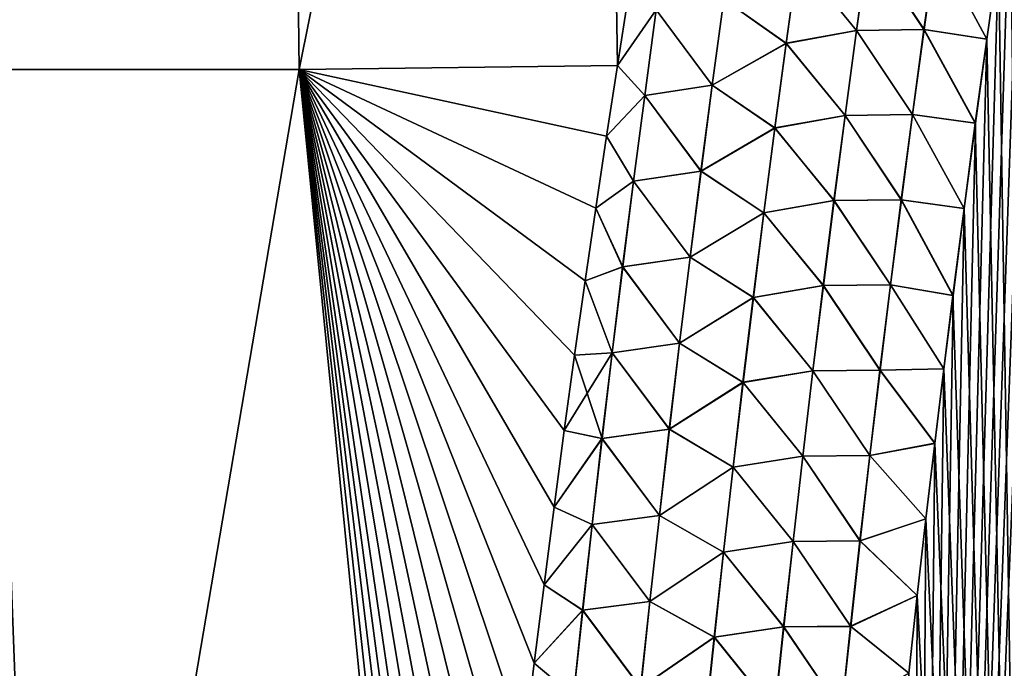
# Model space of a CAD drawing. Header units: metres. Extents: x -109 to 109, y -505 to 40.
# Tile 221 of 256: x 64.15 to 68.76, y -89.53 to -86.5. Entities that reach past the tile are written whole.
import ezdxf

# ---------------------------------------------------------------- set-up
doc = ezdxf.new("R2010")
doc.units = ezdxf.units.M
doc.layers.add('solid_K244224000C74', color=7, linetype='CONTINUOUS')

msp = doc.modelspace()

# ---------------------------------------------------------------- linework, layer by layer
at = {"layer": 'solid_K244224000C74'}
for points in [[(64.024048, -86.734787, -19.950665), (63.977318, -79.883408, -18.383152), (65.37841, -79.883408, -19.263128)], [(64.024048, -86.734787, 19.950666), (65.378426, -79.883408, 19.263136), (63.977337, -79.883408, 18.383165)], [(65.46019, -86.734787, -20.779823), (64.024048, -86.734787, -19.950665), (65.37841, -79.883408, -19.263128)], [(64.024048, -86.734787, 19.950666), (65.46019, -86.734787, 20.779823), (65.378426, -79.883408, 19.263136)], [(65.46019, -86.734787, -20.779823), (65.37841, -79.883408, -19.263128), (66.841042, -79.883408, -20.036524)], [(65.46019, -86.734787, 20.779823), (66.841049, -79.883408, 20.036528), (65.378426, -79.883408, 19.263136)], [(66.949287, -86.715988, -21.501663), (65.46019, -86.734787, -20.779823), (66.841042, -79.883408, -20.036524)], [(65.46019, -86.734787, 20.779823), (66.949287, -86.715988, 21.501663), (66.841049, -79.883408, 20.036528)], [(67.001762, -86.384468, -21.466656), (66.949287, -86.715988, -21.501663), (66.841042, -79.883408, -20.036524)], [(66.949287, -86.715988, 21.501663), (67.001747, -86.384529, 21.466661), (66.841049, -79.883408, 20.036528)], [(68.308258, -100.941628, -22.140448), (68.898781, -85.089912, -21.29838), (68.955666, -84.729202, -21.25939)], [(68.970329, -101.255295, -21.829725), (68.308258, -100.941628, -22.140448), (68.955666, -84.729202, -21.25939)], [(68.308258, -100.941628, -22.140448), (68.842354, -85.456261, -21.337597), (68.898781, -85.089912, -21.29838)], [(68.308258, -100.941628, -22.140448), (68.786491, -85.828598, -21.376991), (68.842354, -85.456261, -21.337597)], [(68.308258, -100.941628, -22.140448), (68.7313, -86.207245, -21.416521), (68.786491, -85.828598, -21.376991)], [(68.97036, -101.255302, 21.829714), (68.786438, -85.828926, 21.377028), (68.731255, -86.207573, 21.416553)], [(68.067314, -86.551926, 21.637554), (68.122452, -86.1549, 21.594807), (67.792366, -86.217148, 21.619104)], [(67.793037, -86.217255, -21.619133), (68.123177, -86.155014, -21.594721), (68.068054, -86.552048, -21.637463)], [(68.382973, -86.548141, 21.568443), (68.122452, -86.1549, 21.594807), (68.067314, -86.551926, 21.637554)], [(68.068054, -86.552048, -21.637463), (68.123177, -86.155014, -21.594721), (68.383698, -86.548279, -21.568233)], [(68.382973, -86.548141, 21.568443), (68.438576, -86.150978, 21.526648), (68.122452, -86.1549, 21.594807)], [(68.123177, -86.155014, -21.594721), (68.439293, -86.151115, -21.526442), (68.383698, -86.548279, -21.568233)], [(68.382973, -86.548141, 21.568443), (68.676849, -86.59288, 21.456167), (68.438576, -86.150978, 21.526648)], [(68.383698, -86.548279, -21.568233), (68.439293, -86.151115, -21.526442), (68.676895, -86.59256, -21.456135)], [(68.438576, -86.150978, 21.526648), (68.676849, -86.59288, 21.456167), (68.731255, -86.207573, 21.416553)], [(68.439293, -86.151115, -21.526442), (68.7313, -86.207245, -21.416521), (68.676895, -86.59256, -21.456135)], [(68.308258, -100.941628, -22.140448), (68.676895, -86.59256, -21.456135), (68.7313, -86.207245, -21.416521)], [(68.97036, -101.255302, 21.829714), (68.731255, -86.207573, 21.416553), (68.676849, -86.59288, 21.456167)], [(67.737961, -86.612503, 21.662544), (67.792366, -86.217148, 21.619104), (67.446899, -86.406281, 21.607224)], [(67.447472, -86.406357, -21.607338), (67.793037, -86.217255, -21.619133), (67.738647, -86.61261, -21.662571)], [(68.067314, -86.551926, 21.637554), (67.792366, -86.217148, 21.619104), (67.737961, -86.612503, 21.662544)], [(67.738647, -86.61261, -21.662571), (67.793037, -86.217255, -21.619133), (68.068054, -86.552048, -21.637463)], [(67.131226, -86.456299, -21.530376), (66.949287, -86.715988, -21.501663), (67.001762, -86.384468, -21.466656)], [(67.130905, -86.456268, 21.530256), (67.001747, -86.384529, 21.466661), (66.949287, -86.715988, 21.501663)], [(67.392532, -86.807693, 21.651957), (67.446899, -86.406281, 21.607224), (67.130905, -86.456268, 21.530256)], [(67.131226, -86.456299, -21.530376), (67.447472, -86.406357, -21.607338), (67.393127, -86.80777, -21.652073)], [(67.737961, -86.612503, 21.662544), (67.446899, -86.406281, 21.607224), (67.392532, -86.807693, 21.651957)], [(67.393127, -86.80777, -21.652073), (67.447472, -86.406357, -21.607338), (67.738647, -86.61261, -21.662571)], [(67.076775, -86.856361, 21.575684), (67.130905, -86.456268, 21.530256), (66.949287, -86.715988, 21.501663)], [(67.077118, -86.8564, -21.575811), (66.949287, -86.715988, -21.501663), (67.131226, -86.456299, -21.530376)], [(67.392532, -86.807693, 21.651957), (67.130905, -86.456268, 21.530256), (67.076775, -86.856361, 21.575684)], [(67.077118, -86.8564, -21.575811), (67.131226, -86.456299, -21.530376), (67.393127, -86.80777, -21.652073)], [(68.013855, -86.949257, 21.679665), (68.067314, -86.551926, 21.637554), (67.737961, -86.612503, 21.662544)], [(67.738647, -86.61261, -21.662571), (68.068054, -86.552048, -21.637463), (68.014603, -86.949379, -21.679571)], [(68.329048, -86.945633, 21.609636), (68.067314, -86.551926, 21.637554), (68.013855, -86.949257, 21.679665)], [(68.014603, -86.949379, -21.679571), (68.068054, -86.552048, -21.637463), (68.329788, -86.94577, -21.609419)], [(68.329048, -86.945633, 21.609636), (68.382973, -86.548141, 21.568443), (68.067314, -86.551926, 21.637554)], [(68.068054, -86.552048, -21.637463), (68.383698, -86.548279, -21.568233), (68.329788, -86.94577, -21.609419)], [(68.329048, -86.945633, 21.609636), (68.623337, -86.985191, 21.495817), (68.382973, -86.548141, 21.568443)], [(68.329788, -86.94577, -21.609419), (68.383698, -86.548279, -21.568233), (68.623375, -86.984886, -21.495787)], [(68.382973, -86.548141, 21.568443), (68.623337, -86.985191, 21.495817), (68.676849, -86.59288, 21.456167)], [(68.383698, -86.548279, -21.568233), (68.676895, -86.59256, -21.456135), (68.623375, -86.984886, -21.495787)], [(67.685204, -87.008133, 21.705324), (67.737961, -86.612503, 21.662544), (67.392532, -86.807693, 21.651957)], [(67.393127, -86.80777, -21.652073), (67.738647, -86.61261, -21.662571), (67.685905, -87.008232, -21.705347)], [(68.013855, -86.949257, 21.679665), (67.737961, -86.612503, 21.662544), (67.685204, -87.008133, 21.705324)], [(67.685905, -87.008232, -21.705347), (67.738647, -86.61261, -21.662571), (68.014603, -86.949379, -21.679571)], [(68.308258, -100.941628, -22.140448), (68.623375, -86.984886, -21.495787), (68.676895, -86.59256, -21.456135)], [(68.97036, -101.255302, 21.829714), (68.676849, -86.59288, 21.456167), (68.623337, -86.985191, 21.495817)], [(66.898262, -87.046806, -21.536142), (65.46019, -86.734787, -20.779823), (66.949287, -86.715988, -21.501663)], [(66.898254, -87.046852, 21.536148), (66.949287, -86.715988, 21.501663), (65.46019, -86.734787, 20.779823)], [(67.076775, -86.856361, 21.575684), (66.949287, -86.715988, 21.501663), (66.898254, -87.046852, 21.536148)], [(67.077118, -86.8564, -21.575811), (66.898262, -87.046806, -21.536142), (66.949287, -86.715988, -21.501663)], [(64.28318, -93.64727, -21.160151), (62.514496, -93.622734, -20.032114), (64.024048, -86.734787, -19.950665)], [(62.514496, -93.622719, 20.03211), (64.28318, -93.64727, 21.160152), (64.024048, -86.734787, 19.950666)], [(64.28318, -93.64727, -21.160151), (64.024048, -86.734787, -19.950665), (65.46019, -86.734787, -20.779823)], [(64.28318, -93.64727, 21.160152), (65.46019, -86.734787, 20.779823), (64.024048, -86.734787, 19.950666)], [(66.144432, -93.622734, -22.127859), (64.28318, -93.64727, -21.160151), (65.46019, -86.734787, -20.779823)], [(64.28318, -93.64727, 21.160152), (66.144432, -93.622734, 22.127859), (65.46019, -86.734787, 20.779823)], [(66.173653, -93.267532, -22.100721), (66.144432, -93.622734, -22.127859), (65.46019, -86.734787, -20.779823)], [(66.203712, -92.916191, -22.073299), (66.173653, -93.267532, -22.100721), (65.46019, -86.734787, -20.779823)], [(66.234566, -92.568527, -22.045578), (66.203712, -92.916191, -22.073299), (65.46019, -86.734787, -20.779823)], [(66.266167, -92.22438, -22.017546), (66.234566, -92.568527, -22.045578), (65.46019, -86.734787, -20.779823)], [(66.304916, -91.81942, -21.983906), (66.266167, -92.22438, -22.017546), (65.46019, -86.734787, -20.779823)], [(66.344872, -91.420563, -21.950138), (66.304916, -91.81942, -21.983906), (65.46019, -86.734787, -20.779823)], [(66.385956, -91.027573, -21.916241), (66.344872, -91.420563, -21.950138), (65.46019, -86.734787, -20.779823)], [(66.428123, -90.640213, -21.88221), (66.385956, -91.027573, -21.916241), (65.46019, -86.734787, -20.779823)], [(66.471306, -90.25824, -21.848038), (66.428123, -90.640213, -21.88221), (65.46019, -86.734787, -20.779823)], [(66.51545, -89.881416, -21.813713), (66.471306, -90.25824, -21.848038), (65.46019, -86.734787, -20.779823)], [(66.560501, -89.509499, -21.779226), (66.51545, -89.881416, -21.813713), (65.46019, -86.734787, -20.779823)], [(66.606407, -89.14225, -21.744558), (66.560501, -89.509499, -21.779226), (65.46019, -86.734787, -20.779823)], [(66.653114, -88.779457, -21.709698), (66.606407, -89.14225, -21.744558), (65.46019, -86.734787, -20.779823)], [(66.700668, -88.421745, -21.674803), (66.653114, -88.779457, -21.709698), (65.46019, -86.734787, -20.779823)], [(66.749084, -88.069305, -21.639954), (66.700668, -88.421745, -21.674803), (65.46019, -86.734787, -20.779823)], [(66.798309, -87.721954, -21.605146), (66.749084, -88.069305, -21.639954), (65.46019, -86.734787, -20.779823)], [(66.847923, -87.382065, -21.570633), (66.798309, -87.721954, -21.605146), (65.46019, -86.734787, -20.779823)], [(66.898262, -87.046806, -21.536142), (66.847923, -87.382065, -21.570633), (65.46019, -86.734787, -20.779823)], [(66.847908, -87.382164, 21.570642), (66.898254, -87.046852, 21.536148), (65.46019, -86.734787, 20.779823)], [(66.798286, -87.722107, 21.605162), (66.847908, -87.382164, 21.570642), (65.46019, -86.734787, 20.779823)], [(66.749062, -88.069458, 21.639969), (66.798286, -87.722107, 21.605162), (65.46019, -86.734787, 20.779823)], [(66.700645, -88.42189, 21.674818), (66.749062, -88.069458, 21.639969), (65.46019, -86.734787, 20.779823)], [(66.653091, -88.779602, 21.709711), (66.700645, -88.42189, 21.674818), (65.46019, -86.734787, 20.779823)], [(66.606384, -89.142387, 21.744572), (66.653091, -88.779602, 21.709711), (65.46019, -86.734787, 20.779823)], [(66.560486, -89.509636, 21.77924), (66.606384, -89.142387, 21.744572), (65.46019, -86.734787, 20.779823)], [(66.515434, -89.881554, 21.813726), (66.560486, -89.509636, 21.77924), (65.46019, -86.734787, 20.779823)], [(66.471291, -90.258369, 21.848049), (66.515434, -89.881554, 21.813726), (65.46019, -86.734787, 20.779823)], [(66.428108, -90.640343, 21.882221), (66.471291, -90.258369, 21.848049), (65.46019, -86.734787, 20.779823)], [(66.385941, -91.027702, 21.91625), (66.428108, -90.640343, 21.882221), (65.46019, -86.734787, 20.779823)], [(66.344856, -91.420685, 21.950148), (66.385941, -91.027702, 21.91625), (65.46019, -86.734787, 20.779823)], [(66.304909, -91.819534, 21.983915), (66.344856, -91.420685, 21.950148), (65.46019, -86.734787, 20.779823)], [(66.266159, -92.224487, 22.017553), (66.304909, -91.819534, 21.983915), (65.46019, -86.734787, 20.779823)], [(66.234558, -92.568611, 22.045584), (66.266159, -92.224487, 22.017553), (65.46019, -86.734787, 20.779823)], [(66.203712, -92.916245, 22.073303), (66.234558, -92.568611, 22.045584), (65.46019, -86.734787, 20.779823)], [(66.173645, -93.267563, 22.100725), (66.203712, -92.916245, 22.073303), (65.46019, -86.734787, 20.779823)], [(66.144432, -93.622734, 22.127859), (66.173645, -93.267563, 22.100725), (65.46019, -86.734787, 20.779823)], [(67.339859, -87.209373, 21.69598), (67.392532, -86.807693, 21.651957), (67.076775, -86.856361, 21.575684)], [(67.077118, -86.8564, -21.575811), (67.393127, -86.80777, -21.652073), (67.340469, -87.20945, -21.696098)], [(67.685204, -87.008133, 21.705324), (67.392532, -86.807693, 21.651957), (67.339859, -87.209373, 21.69598)], [(67.340469, -87.20945, -21.696098), (67.393127, -86.80777, -21.652073), (67.685905, -87.008232, -21.705347)], [(67.02433, -87.256706, 21.620375), (67.076775, -86.856361, 21.575684), (66.898254, -87.046852, 21.536148)], [(67.024696, -87.256744, -21.62051), (66.898262, -87.046806, -21.536142), (67.077118, -86.8564, -21.575811)], [(67.339859, -87.209373, 21.69598), (67.076775, -86.856361, 21.575684), (67.02433, -87.256706, 21.620375)], [(67.024696, -87.256744, -21.62051), (67.077118, -86.8564, -21.575811), (67.340469, -87.20945, -21.696098)], [(68.276779, -87.343437, 21.650219), (68.329048, -86.945633, 21.609636), (68.013855, -86.949257, 21.679665)], [(68.014603, -86.949379, -21.679571), (68.329788, -86.94577, -21.609419), (68.277534, -87.343575, -21.649994)], [(68.276779, -87.343437, 21.650219), (68.570778, -87.384727, 21.535469), (68.329048, -86.945633, 21.609636)], [(68.277534, -87.343575, -21.649994), (68.329788, -86.94577, -21.609419), (68.570816, -87.38443, -21.535439)], [(68.329048, -86.945633, 21.609636), (68.570778, -87.384727, 21.535469), (68.623337, -86.985191, 21.495817)], [(68.329788, -86.94577, -21.609419), (68.623375, -86.984886, -21.495787), (68.570816, -87.38443, -21.535439)], [(67.962036, -87.346886, 21.721136), (68.013855, -86.949257, 21.679665), (67.685204, -87.008133, 21.705324)], [(67.685905, -87.008232, -21.705347), (68.014603, -86.949379, -21.679571), (67.962799, -87.347, -21.721037)], [(68.276779, -87.343437, 21.650219), (68.013855, -86.949257, 21.679665), (67.962036, -87.346886, 21.721136)], [(67.962799, -87.347, -21.721037), (68.014603, -86.949379, -21.679571), (68.277534, -87.343575, -21.649994)], [(68.308258, -100.941628, -22.140448), (68.570816, -87.38443, -21.535439), (68.623375, -86.984886, -21.495787)], [(68.97036, -101.255302, 21.829714), (68.623337, -86.985191, 21.495817), (68.570778, -87.384727, 21.535469)], [(67.634071, -87.40403, 21.747438), (67.685204, -87.008133, 21.705324), (67.339859, -87.209373, 21.69598)], [(67.340469, -87.20945, -21.696098), (67.685905, -87.008232, -21.705347), (67.634789, -87.404129, -21.747459)], [(67.962036, -87.346886, 21.721136), (67.685204, -87.008133, 21.705324), (67.634071, -87.40403, 21.747438)], [(67.634789, -87.404129, -21.747459), (67.685905, -87.008232, -21.705347), (67.962799, -87.347, -21.721037)], [(67.02433, -87.256706, 21.620375), (66.898254, -87.046852, 21.536148), (66.847908, -87.382164, 21.570642)], [(67.024696, -87.256744, -21.62051), (66.847923, -87.382065, -21.570633), (66.898262, -87.046806, -21.536142)], [(67.288849, -87.611313, 21.739285), (67.339859, -87.209373, 21.69598), (67.02433, -87.256706, 21.620375)], [(67.024696, -87.256744, -21.62051), (67.340469, -87.20945, -21.696098), (67.289474, -87.611389, -21.739405)], [(67.634071, -87.40403, 21.747438), (67.339859, -87.209373, 21.69598), (67.288849, -87.611313, 21.739285)], [(67.289474, -87.611389, -21.739405), (67.340469, -87.20945, -21.696098), (67.634789, -87.404129, -21.747459)], [(66.973541, -87.657288, 21.664328), (67.02433, -87.256706, 21.620375), (66.847908, -87.382164, 21.570642)], [(66.973938, -87.657326, -21.664471), (66.847923, -87.382065, -21.570633), (67.024696, -87.256744, -21.62051)], [(67.288849, -87.611313, 21.739285), (67.02433, -87.256706, 21.620375), (66.973541, -87.657288, 21.664328)], [(66.973938, -87.657326, -21.664471), (67.024696, -87.256744, -21.62051), (67.289474, -87.611389, -21.739405)], [(67.911835, -87.744789, 21.761961), (67.962036, -87.346886, 21.721136), (67.634071, -87.40403, 21.747438)], [(67.634789, -87.404129, -21.747459), (67.962799, -87.347, -21.721037), (67.912613, -87.744904, -21.761858)], [(68.226151, -87.741539, 21.690184), (67.962036, -87.346886, 21.721136), (67.911835, -87.744789, 21.761961)], [(67.912613, -87.744904, -21.761858), (67.962799, -87.347, -21.721037), (68.226913, -87.741676, -21.689953)], [(68.226151, -87.741539, 21.690184), (68.276779, -87.343437, 21.650219), (67.962036, -87.346886, 21.721136)], [(67.962799, -87.347, -21.721037), (68.277534, -87.343575, -21.649994), (68.226913, -87.741676, -21.689953)], [(68.226151, -87.741539, 21.690184), (68.518875, -87.790657, 21.575232), (68.276779, -87.343437, 21.650219)], [(68.226913, -87.741676, -21.689953), (68.277534, -87.343575, -21.649994), (68.518913, -87.790359, -21.575203)], [(68.276779, -87.343437, 21.650219), (68.518875, -87.790657, 21.575232), (68.570778, -87.384727, 21.535469)], [(68.277534, -87.343575, -21.649994), (68.570816, -87.38443, -21.535439), (68.518913, -87.790359, -21.575203)], [(66.973541, -87.657288, 21.664328), (66.847908, -87.382164, 21.570642), (66.798286, -87.722107, 21.605162)], [(66.973938, -87.657326, -21.664471), (66.798309, -87.721954, -21.605146), (66.847923, -87.382065, -21.570633)], [(67.584541, -87.800186, 21.788881), (67.634071, -87.40403, 21.747438), (67.288849, -87.611313, 21.739285)], [(67.289474, -87.611389, -21.739405), (67.634789, -87.404129, -21.747459), (67.585281, -87.800293, -21.788902)], [(67.911835, -87.744789, 21.761961), (67.634071, -87.40403, 21.747438), (67.584541, -87.800186, 21.788881)], [(67.585281, -87.800293, -21.788902), (67.634789, -87.404129, -21.747459), (67.912613, -87.744904, -21.761858)], [(68.308258, -100.941628, -22.140448), (68.518913, -87.790359, -21.575203), (68.570816, -87.38443, -21.535439)], [(68.97036, -101.255302, 21.829714), (68.570778, -87.384727, 21.535469), (68.518875, -87.790657, 21.575232)], [(67.239471, -88.013496, 21.781868), (67.288849, -87.611313, 21.739285), (66.973541, -87.657288, 21.664328)], [(66.973938, -87.657326, -21.664471), (67.289474, -87.611389, -21.739405), (67.24012, -88.013573, -21.78199)], [(67.584541, -87.800186, 21.788881), (67.288849, -87.611313, 21.739285), (67.239471, -88.013496, 21.781868)], [(67.24012, -88.013573, -21.78199), (67.289474, -87.611389, -21.739405), (67.585281, -87.800293, -21.788902)], [(66.924377, -88.058105, 21.707535), (66.973541, -87.657288, 21.664328), (66.798286, -87.722107, 21.605162)], [(66.924797, -88.058144, -21.707685), (66.798309, -87.721954, -21.605146), (66.973938, -87.657326, -21.664471)], [(67.239471, -88.013496, 21.781868), (66.973541, -87.657288, 21.664328), (66.924377, -88.058105, 21.707535)], [(66.924797, -88.058144, -21.707685), (66.973938, -87.657326, -21.664471), (67.24012, -88.013573, -21.78199)], [(66.924377, -88.058105, 21.707535), (66.798286, -87.722107, 21.605162), (66.749062, -88.069458, 21.639969)], [(66.924797, -88.058144, -21.707685), (66.749084, -88.069305, -21.639954), (66.798309, -87.721954, -21.605146)], [(67.863235, -88.142967, 21.802135), (67.911835, -87.744789, 21.761961), (67.584541, -87.800186, 21.788881)], [(67.585281, -87.800293, -21.788902), (67.912613, -87.744904, -21.761858), (67.864029, -88.143082, -21.802025)], [(68.177124, -88.139938, 21.729527), (67.911835, -87.744789, 21.761961), (67.863235, -88.142967, 21.802135)], [(67.864029, -88.143082, -21.802025), (67.912613, -87.744904, -21.761858), (68.17791, -88.140068, -21.729286)], [(68.177124, -88.139938, 21.729527), (68.226151, -87.741539, 21.690184), (67.911835, -87.744789, 21.761961)], [(67.912613, -87.744904, -21.761858), (68.226913, -87.741676, -21.689953), (68.17791, -88.140068, -21.729286)], [(68.177124, -88.139938, 21.729527), (68.476143, -88.133858, 21.608437), (68.226151, -87.741539, 21.690184)], [(68.17791, -88.140068, -21.729286), (68.226913, -87.741676, -21.689953), (68.476181, -88.133568, -21.60841)], [(68.226151, -87.741539, 21.690184), (68.476143, -88.133858, 21.608437), (68.518875, -87.790657, 21.575232)], [(68.226913, -87.741676, -21.689953), (68.518913, -87.790359, -21.575203), (68.476181, -88.133568, -21.60841)], [(67.536591, -88.196594, 21.829651), (67.584541, -87.800186, 21.788881), (67.239471, -88.013496, 21.781868)], [(67.24012, -88.013573, -21.78199), (67.585281, -87.800293, -21.788902), (67.537338, -88.196701, -21.829668)], [(67.863235, -88.142967, 21.802135), (67.584541, -87.800186, 21.788881), (67.536591, -88.196594, 21.829651)], [(67.537338, -88.196701, -21.829668), (67.585281, -87.800293, -21.788902), (67.864029, -88.143082, -21.802025)], [(68.308258, -100.941628, -22.140448), (68.476181, -88.133568, -21.60841), (68.518913, -87.790359, -21.575203)], [(68.97036, -101.255302, 21.829714), (68.518875, -87.790657, 21.575232), (68.476143, -88.133858, 21.608437)], [(67.191704, -88.415924, 21.823725), (67.239471, -88.013496, 21.781868), (66.924377, -88.058105, 21.707535)], [(66.924797, -88.058144, -21.707685), (67.24012, -88.013573, -21.78199), (67.192375, -88.416, -21.823849)], [(67.536591, -88.196594, 21.829651), (67.239471, -88.013496, 21.781868), (67.191704, -88.415924, 21.823725)], [(67.192375, -88.416, -21.823849), (67.24012, -88.013573, -21.78199), (67.537338, -88.196701, -21.829668)], [(66.924377, -88.058105, 21.707535), (66.749062, -88.069458, 21.639969), (66.700645, -88.42189, 21.674818)], [(66.876816, -88.459145, 21.749992), (66.924377, -88.058105, 21.707535), (66.700645, -88.42189, 21.674818)], [(66.877266, -88.459183, -21.750151), (66.700668, -88.421745, -21.674803), (66.749084, -88.069305, -21.639954)], [(66.877266, -88.459183, -21.750151), (66.749084, -88.069305, -21.639954), (66.924797, -88.058144, -21.707685)], [(67.191704, -88.415924, 21.823725), (66.924377, -88.058105, 21.707535), (66.876816, -88.459145, 21.749992)], [(66.877266, -88.459183, -21.750151), (66.924797, -88.058144, -21.707685), (67.192375, -88.416, -21.823849)], [(67.816216, -88.541405, 21.84165), (67.863235, -88.142967, 21.802135), (67.536591, -88.196594, 21.829651)], [(67.537338, -88.196701, -21.829668), (67.864029, -88.143082, -21.802025), (67.817024, -88.541519, -21.841536)], [(68.129684, -88.538612, 21.768238), (67.863235, -88.142967, 21.802135), (67.816216, -88.541405, 21.84165)], [(67.817024, -88.541519, -21.841536), (67.864029, -88.143082, -21.802025), (68.130478, -88.538742, -21.767992)], [(68.129684, -88.538612, 21.768238), (68.177124, -88.139938, 21.729527), (67.863235, -88.142967, 21.802135)], [(67.864029, -88.143082, -21.802025), (68.17791, -88.140068, -21.729286), (68.130478, -88.538742, -21.767992)], [(68.129684, -88.538612, 21.768238), (68.433983, -88.481789, 21.641665), (68.177124, -88.139938, 21.729527)], [(68.130478, -88.538742, -21.767992), (68.17791, -88.140068, -21.729286), (68.434021, -88.481506, -21.641638)], [(68.177124, -88.139938, 21.729527), (68.433983, -88.481789, 21.641665), (68.476143, -88.133858, 21.608437)], [(68.17791, -88.140068, -21.729286), (68.476181, -88.133568, -21.60841), (68.434021, -88.481506, -21.641638)], [(68.308258, -100.941628, -22.140448), (68.434021, -88.481506, -21.641638), (68.476181, -88.133568, -21.60841)], [(68.97036, -101.255302, 21.829714), (68.476143, -88.133858, 21.608437), (68.433983, -88.481789, 21.641665)], [(67.490189, -88.593254, 21.869738), (67.536591, -88.196594, 21.829651), (67.191704, -88.415924, 21.823725)], [(67.192375, -88.416, -21.823849), (67.537338, -88.196701, -21.829668), (67.490959, -88.593353, -21.869755)], [(67.816216, -88.541405, 21.84165), (67.536591, -88.196594, 21.829651), (67.490189, -88.593254, 21.869738)], [(67.490959, -88.593353, -21.869755), (67.537338, -88.196701, -21.829668), (67.817024, -88.541519, -21.841536)], [(67.145523, -88.818581, 21.864851), (67.191704, -88.415924, 21.823725), (66.876816, -88.459145, 21.749992)], [(66.877266, -88.459183, -21.750151), (67.192375, -88.416, -21.823849), (67.146217, -88.818657, -21.864975)], [(67.490189, -88.593254, 21.869738), (67.191704, -88.415924, 21.823725), (67.145523, -88.818581, 21.864851)], [(67.146217, -88.818657, -21.864975), (67.192375, -88.416, -21.823849), (67.490959, -88.593353, -21.869755)], [(66.876816, -88.459145, 21.749992), (66.700645, -88.42189, 21.674818), (66.653091, -88.779602, 21.709711)], [(66.830841, -88.860405, 21.791698), (66.876816, -88.459145, 21.749992), (66.653091, -88.779602, 21.709711)], [(66.877266, -88.459183, -21.750151), (66.653114, -88.779457, -21.709698), (66.700668, -88.421745, -21.674803)], [(66.831314, -88.860443, -21.791862), (66.653114, -88.779457, -21.709698), (66.877266, -88.459183, -21.750151)], [(67.145523, -88.818581, 21.864851), (66.876816, -88.459145, 21.749992), (66.830841, -88.860405, 21.791698)], [(66.831314, -88.860443, -21.791862), (66.877266, -88.459183, -21.750151), (67.146217, -88.818657, -21.864975)], [(68.129684, -88.538612, 21.768238), (68.392479, -88.834686, 21.674873), (68.433983, -88.481789, 21.641665)], [(68.130478, -88.538742, -21.767992), (68.434021, -88.481506, -21.641638), (68.392509, -88.834419, -21.674849)], [(68.308258, -100.941628, -22.140448), (68.392509, -88.834419, -21.674849), (68.434021, -88.481506, -21.641638)], [(68.97036, -101.255302, 21.829714), (68.433983, -88.481789, 21.641665), (68.392479, -88.834686, 21.674873)], [(67.770737, -88.940094, 21.880503), (67.816216, -88.541405, 21.84165), (67.490189, -88.593254, 21.869738)], [(67.490959, -88.593353, -21.869755), (67.817024, -88.541519, -21.841536), (67.771561, -88.940208, -21.880383)], [(68.083809, -88.937553, 21.806314), (67.816216, -88.541405, 21.84165), (67.770737, -88.940094, 21.880503)], [(67.771561, -88.940208, -21.880383), (67.817024, -88.541519, -21.841536), (68.084618, -88.937683, -21.806063)], [(68.083809, -88.937553, 21.806314), (68.129684, -88.538612, 21.768238), (67.816216, -88.541405, 21.84165)], [(67.817024, -88.541519, -21.841536), (68.130478, -88.538742, -21.767992), (68.084618, -88.937683, -21.806063)], [(68.083809, -88.937553, 21.806314), (68.392479, -88.834686, 21.674873), (68.129684, -88.538612, 21.768238)], [(68.084618, -88.937683, -21.806063), (68.130478, -88.538742, -21.767992), (68.392509, -88.834419, -21.674849)], [(67.445313, -88.990135, 21.90914), (67.490189, -88.593254, 21.869738), (67.145523, -88.818581, 21.864851)], [(67.146217, -88.818657, -21.864975), (67.490959, -88.593353, -21.869755), (67.446098, -88.990234, -21.909155)], [(67.770737, -88.940094, 21.880503), (67.490189, -88.593254, 21.869738), (67.445313, -88.990135, 21.90914)], [(67.446098, -88.990234, -21.909155), (67.490959, -88.593353, -21.869755), (67.771561, -88.940208, -21.880383)], [(66.830841, -88.860405, 21.791698), (66.653091, -88.779602, 21.709711), (66.606384, -89.142387, 21.744572)], [(66.831314, -88.860443, -21.791862), (66.606407, -89.14225, -21.744558), (66.653114, -88.779457, -21.709698)], [(67.100906, -89.221458, 21.905239), (67.145523, -88.818581, 21.864851), (66.830841, -88.860405, 21.791698)], [(66.831314, -88.860443, -21.791862), (67.146217, -88.818657, -21.864975), (67.101616, -89.221535, -21.905363)], [(67.445313, -88.990135, 21.90914), (67.145523, -88.818581, 21.864851), (67.100906, -89.221458, 21.905239)], [(67.101616, -89.221535, -21.905363), (67.146217, -88.818657, -21.864975), (67.446098, -88.990234, -21.909155)], [(68.083809, -88.937553, 21.806314), (68.351707, -89.192787, 21.708025), (68.392479, -88.834686, 21.674873)], [(68.084618, -88.937683, -21.806063), (68.392509, -88.834419, -21.674849), (68.351738, -89.19252, -21.708)], [(68.308258, -100.941628, -22.140448), (68.351738, -89.19252, -21.708), (68.392509, -88.834419, -21.674849)], [(68.97036, -101.255302, 21.829714), (68.392479, -88.834686, 21.674873), (68.351707, -89.192787, 21.708025)], [(66.786407, -89.261871, 21.832644), (66.830841, -88.860405, 21.791698), (66.606384, -89.142387, 21.744572)], [(66.786911, -89.261909, -21.832817), (66.606407, -89.14225, -21.744558), (66.831314, -88.860443, -21.791862)], [(67.100906, -89.221458, 21.905239), (66.830841, -88.860405, 21.791698), (66.786407, -89.261871, 21.832644)], [(66.786911, -89.261909, -21.832817), (66.831314, -88.860443, -21.791862), (67.101616, -89.221535, -21.905363)], [(67.726791, -89.339027, 21.918686), (67.770737, -88.940094, 21.880503), (67.445313, -88.990135, 21.90914)], [(67.446098, -88.990234, -21.909155), (67.771561, -88.940208, -21.880383), (67.727631, -89.339134, -21.918562)], [(68.039467, -89.336746, 21.84375), (67.770737, -88.940094, 21.880503), (67.726791, -89.339027, 21.918686)], [(67.727631, -89.339134, -21.918562), (67.771561, -88.940208, -21.880383), (68.040291, -89.336876, -21.843491)], [(68.039467, -89.336746, 21.84375), (68.083809, -88.937553, 21.806314), (67.770737, -88.940094, 21.880503)], [(67.771561, -88.940208, -21.880383), (68.084618, -88.937683, -21.806063), (68.040291, -89.336876, -21.843491)], [(68.039467, -89.336746, 21.84375), (68.351707, -89.192787, 21.708025), (68.083809, -88.937553, 21.806314)], [(68.040291, -89.336876, -21.843491), (68.084618, -88.937683, -21.806063), (68.351738, -89.19252, -21.708)], [(67.401947, -89.387253, 21.947851), (67.445313, -88.990135, 21.90914), (67.100906, -89.221458, 21.905239)], [(67.101616, -89.221535, -21.905363), (67.446098, -88.990234, -21.909155), (67.402748, -89.387352, -21.947863)], [(67.726791, -89.339027, 21.918686), (67.445313, -88.990135, 21.90914), (67.401947, -89.387253, 21.947851)], [(67.402748, -89.387352, -21.947863), (67.446098, -88.990234, -21.909155), (67.727631, -89.339134, -21.918562)], [(66.786407, -89.261871, 21.832644), (66.606384, -89.142387, 21.744572), (66.560486, -89.509636, 21.77924)], [(66.786911, -89.261909, -21.832817), (66.560501, -89.509499, -21.779226), (66.606407, -89.14225, -21.744558)], [(68.039467, -89.336746, 21.84375), (68.31176, -89.556328, 21.741076), (68.351707, -89.192787, 21.708025)], [(68.040291, -89.336876, -21.843491), (68.351738, -89.19252, -21.708), (68.311783, -89.556068, -21.741053)], [(68.308258, -100.941628, -22.140448), (68.311783, -89.556068, -21.741053), (68.351738, -89.19252, -21.708)], [(68.97036, -101.255302, 21.829714), (68.351707, -89.192787, 21.708025), (68.31176, -89.556328, 21.741076)], [(67.057823, -89.624557, 21.944885), (67.100906, -89.221458, 21.905239), (66.786407, -89.261871, 21.832644)], [(66.786911, -89.261909, -21.832817), (67.101616, -89.221535, -21.905363), (67.058556, -89.624626, -21.945011)], [(67.401947, -89.387253, 21.947851), (67.100906, -89.221458, 21.905239), (67.057823, -89.624557, 21.944885)], [(67.058556, -89.624626, -21.945011), (67.101616, -89.221535, -21.905363), (67.402748, -89.387352, -21.947863)], [(66.743515, -89.663544, 21.872829), (66.786407, -89.261871, 21.832644), (66.560486, -89.509636, 21.77924)], [(66.744034, -89.663582, -21.873009), (66.560501, -89.509499, -21.779226), (66.786911, -89.261909, -21.832817)], [(67.057823, -89.624557, 21.944885), (66.786407, -89.261871, 21.832644), (66.743515, -89.663544, 21.872829)], [(66.744034, -89.663582, -21.873009), (66.786911, -89.261909, -21.832817), (67.058556, -89.624626, -21.945011)], [(67.684349, -89.73819, 21.956194), (67.726791, -89.339027, 21.918686), (67.401947, -89.387253, 21.947851)], [(67.402748, -89.387352, -21.947863), (67.727631, -89.339134, -21.918562), (67.685204, -89.738297, -21.956066)], [(67.996643, -89.736198, 21.880537), (67.726791, -89.339027, 21.918686), (67.684349, -89.73819, 21.956194)], [(67.685204, -89.738297, -21.956066), (67.727631, -89.339134, -21.918562), (67.997482, -89.73632, -21.880272)], [(67.996643, -89.736198, 21.880537), (68.039467, -89.336746, 21.84375), (67.726791, -89.339027, 21.918686)], [(67.727631, -89.339134, -21.918562), (68.040291, -89.336876, -21.843491), (67.997482, -89.73632, -21.880272)], [(67.996643, -89.736198, 21.880537), (68.31176, -89.556328, 21.741076), (68.039467, -89.336746, 21.84375)], [(67.997482, -89.73632, -21.880272), (68.040291, -89.336876, -21.843491), (68.311783, -89.556068, -21.741053)], [(67.360062, -89.784576, 21.985868), (67.401947, -89.387253, 21.947851), (67.057823, -89.624557, 21.944885)], [(67.058556, -89.624626, -21.945011), (67.402748, -89.387352, -21.947863), (67.360886, -89.784676, -21.985876)], [(67.684349, -89.73819, 21.956194), (67.401947, -89.387253, 21.947851), (67.360062, -89.784576, 21.985868)], [(67.360886, -89.784676, -21.985876), (67.402748, -89.387352, -21.947863), (67.685204, -89.738297, -21.956066)], [(66.743515, -89.663544, 21.872829), (66.560486, -89.509636, 21.77924), (66.515434, -89.881554, 21.813726)], [(66.744034, -89.663582, -21.873009), (66.51545, -89.881416, -21.813713), (66.560501, -89.509499, -21.779226)]]:
    msp.add_3dface(points, dxfattribs=at)

doc.saveas('drawing.dxf')
